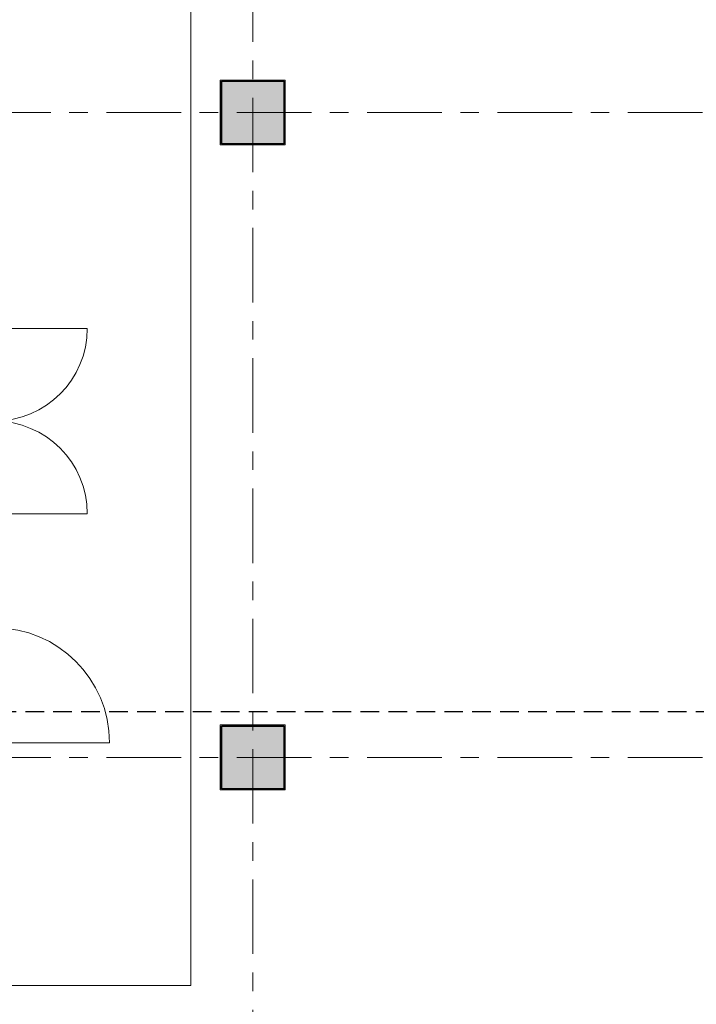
# Model space of a CAD drawing. Extents: x 2820 to 91013, y 1478 to 38178.
# Tile 85 of 182: x 46530 to 52298, y 17222 to 25620. Entities that reach past the tile are written whole.
import ezdxf

# ---------------------------------------------------------------- set-up
doc = ezdxf.new("R2010")
doc.units = 0
doc.header["$LTSCALE"] = 50
doc.linetypes.add('HIDDEN2', pattern=[4.7625, 3.175, -1.5875])
doc.linetypes.add('Onderlegger 2e verdieping$0$stramien', pattern=[22.225, 12.7, -3.175, 3.175, -3.175])
doc.layers.get('0').update_dxf_attribs({"linetype": 'CONTINUOUS'})
doc.layers.add('IWTEKST', color=2, linetype='CONTINUOUS')
for name, color, linetype, lineweight in [('Onderlegger 2e verdieping$0$A-DOOR', 8, 'CONTINUOUS', 25), ('Onderlegger 2e verdieping$0$A-FLOR-OTLN', 8, 'CONTINUOUS', 18), ('Onderlegger 2e verdieping$0$A-GENM', 8, 'CONTINUOUS', 18), ('Onderlegger 2e verdieping$0$S-COLS', 8, 'CONTINUOUS', 18), ('Onderlegger 2e verdieping$0$S-GRID', 8, 'CONTINUOUS', 18)]:
    doc.layers.add(name, color=color, linetype=linetype, lineweight=lineweight)

# ---------------------------------------------------------------- blocks, each defined once
blk = doc.blocks.new('Onderlegger 2e verdieping$0$42_KA leemstuc betonkolomafwerking - Type-V40-Plotview 2e Verdieping - schaal 1 op 100')
at = {"layer": 'Onderlegger 2e verdieping$0$A-GENM'}
h = blk.add_hatch(dxfattribs=at)
h.set_pattern_fill('FP_53', color=256, style=0, pattern_type=2)
h.set_pattern_definition([(0, (-48516.6, -24828.2), (406.4, 101.6), [33.528, -271.272, 33.528, -1896.872]), (0, (-48516.6, -24828.2), (406.4, 101.6), [-338.328, -271.272, 33.528, -576.072, -1016]), (0, (-48516.6, -24828.2), (406.4, 101.6), [-1219.2, 33.528, -271.272, 33.528, -677.672]), (0, (-48516.6, -24828.2), (406.4, 101.6), [-1557.528, -169.672, 33.528, -474.472]), (120, (-48364.2, -24777.4), (-291.18818, 301.15272), [33.528, -271.272, 33.528, -1896.872]), (120, (-48364.2, -24777.4), (-291.18818, 301.15272), [-338.328, -271.272, 33.528, -576.072, -1016]), (120, (-48364.2, -24777.4), (-291.18818, 301.15272), [-1219.2, 33.528, -271.272, 33.528, -677.672]), (120, (-48364.2, -24777.4), (-291.18818, 301.15272), [-1557.528, -169.672, 33.528, -474.472]), (240, (-48313.4, -24574.2), (-115.21182, -402.75272), [33.528, -271.272, 33.528, -1896.872]), (240, (-48313.4, -24574.2), (-115.21182, -402.75272), [-338.328, -271.272, 33.528, -576.072, -1016]), (240, (-48313.4, -24574.2), (-115.21182, -402.75272), [-1219.2, 33.528, -271.272, 33.528, -677.672]), (240, (-48313.4, -24574.2), (-115.21182, -402.75272), [-1557.528, -169.672, 33.528, -474.472])])
h.paths.add_polyline_path([(-277, -277), (277, -277), (277, 277), (-277, 277)], flags=0)
h.paths.add_polyline_path([(-267, -267), (-267, 267), (267, 267), (267, -267)], flags=0)
for p, q in [((277, 277), (-277, 277)), ((-277, 277), (-277, -277)), ((-267, 267), (267, 267)), ((-267, -267), (-267, 267)), ((267, 267), (267, -267)), ((277, -277), (277, 277)), ((-277, -277), (277, -277)), ((267, -267), (-267, -267))]:
    blk.add_line(p, q, dxfattribs=at)
blk = doc.blocks.new('Onderlegger 2e verdieping$0$42_KA leemstuc betonkolomafwerking - Type-V41-Plotview 2e Verdieping - schaal 1 op 100')
at = {"layer": 'Onderlegger 2e verdieping$0$A-GENM'}
h = blk.add_hatch(dxfattribs=at)
h.set_pattern_fill('FP_54', color=256, style=0, pattern_type=2)
h.set_pattern_definition([(0, (-48516.6, -19328.2), (406.4, 101.6), [33.528, -271.272, 33.528, -1896.872]), (0, (-48516.6, -19328.2), (406.4, 101.6), [-338.328, -271.272, 33.528, -576.072, -1016]), (0, (-48516.6, -19328.2), (406.4, 101.6), [-1219.2, 33.528, -271.272, 33.528, -677.672]), (0, (-48516.6, -19328.2), (406.4, 101.6), [-1557.528, -169.672, 33.528, -474.472]), (120, (-48364.2, -19277.4), (-291.18818, 301.15272), [33.528, -271.272, 33.528, -1896.872]), (120, (-48364.2, -19277.4), (-291.18818, 301.15272), [-338.328, -271.272, 33.528, -576.072, -1016]), (120, (-48364.2, -19277.4), (-291.18818, 301.15272), [-1219.2, 33.528, -271.272, 33.528, -677.672]), (120, (-48364.2, -19277.4), (-291.18818, 301.15272), [-1557.528, -169.672, 33.528, -474.472]), (240, (-48313.4, -19074.2), (-115.21182, -402.75272), [33.528, -271.272, 33.528, -1896.872]), (240, (-48313.4, -19074.2), (-115.21182, -402.75272), [-338.328, -271.272, 33.528, -576.072, -1016]), (240, (-48313.4, -19074.2), (-115.21182, -402.75272), [-1219.2, 33.528, -271.272, 33.528, -677.672]), (240, (-48313.4, -19074.2), (-115.21182, -402.75272), [-1557.528, -169.672, 33.528, -474.472])])
h.paths.add_polyline_path([(277, -277), (277, 277), (-277, 277), (-277, -277)], flags=0)
h.paths.add_polyline_path([(267, -267), (-267, -267), (-267, 267), (267, 267)], flags=0)
for p, q in [((277, 277), (-277, 277)), ((-277, 277), (-277, -277)), ((-267, 267), (267, 267)), ((-267, -267), (-267, 267)), ((267, 267), (267, -267)), ((277, -277), (277, 277)), ((-277, -277), (277, -277)), ((267, -267), (-267, -267))]:
    blk.add_line(p, q, dxfattribs=at)
blk = doc.blocks.new('Onderlegger 2e verdieping$0$32_KA_hout_67_114_dubb_deur - H1530-8117995-Plotview 2e Verdieping - schaal 1 op 100')
at = {"layer": 'Onderlegger 2e verdieping$0$A-DOOR', "lineweight": 18}
h = blk.add_hatch(dxfattribs=at)
h.set_pattern_fill('FP_179', color=256, style=0, pattern_type=2)
h.set_pattern_definition([(315, (-22178.2, 46240.6), (91.92388, 91.92388), [])])
h.paths.add_polyline_path([(-814, -75), (-814, -80), (-772, -80), (-772, -35), (-747, -35), (-747, 34), (-814, 34), (-814, -35)], flags=0)
h.paths.add_polyline_path([(783, -35), (808, -35), (808, -80), (850, -80), (850, 34), (783, 34)], flags=0)
for p, q in [((-814, 34), (-747, 34)), ((-814, -80), (-814, 34)), ((-747, 34), (-747, -35)), ((783, 34), (850, 34)), ((783, -35), (783, 34)), ((850, 34), (850, -80)), ((-772, -80), (-814, -80)), ((-772, -75), (-772, -80)), ((808, -80), (808, -75)), ((850, -80), (808, -80))]:
    blk.add_line(p, q, dxfattribs=at)
at = {"layer": 'Onderlegger 2e verdieping$0$A-DOOR'}
for p, q in [((-9.4, -29.3), (30.6, -29.3)), ((-9.4, -34.3), (-9.4, -29.3)), ((4.6, -34.3), (-9.4, -34.3)), ((4.6, -79.3), (4.6, -75)), ((44.6, -79.3), (4.6, -79.3)), ((25.6, -34.3), (9.6, -34.3)), ((18, -74.3), (25.6, -74.3)), ((25.6, -74.3), (25.6, -34.3)), ((30.6, -29.3), (30.6, -35)), ((44.6, -75), (44.6, -79.3))]:
    blk.add_line(p, q, dxfattribs=at)
at = {"layer": 'Onderlegger 2e verdieping$0$A-GENM'}
for p, q in [((-772, -75), (-772, -865)), ((808, -75), (808, -865))]:
    blk.add_line(p, q, dxfattribs=at)
for centre, start, end in [((-772, -75), 270, 0), ((808, -75), 180, 270)]:
    blk.add_arc(centre, 790, start, end, dxfattribs=at)
blk = doc.blocks.new('Onderlegger 2e verdieping$0$32_KA_hout_67-114-enkele_deur - H930-8118354-Plotview 2e Verdieping - schaal 1 op 100')
at = {"layer": 'Onderlegger 2e verdieping$0$A-GENM'}
h = blk.add_hatch(dxfattribs=at)
h.set_pattern_fill('FP_187', color=256, style=0, pattern_type=2)
h.set_pattern_definition([(135, (19943.2, -46240.6), (-91.92388, -91.92388), [])])
h.paths.add_polyline_path([(531.9, -34), (531.9, 80), (489.9, 80), (489.9, 35), (464.9, 35), (464.9, -34), (489.9, -34)], flags=0)
h.paths.add_polyline_path([(-465.1, 35), (-490.1, 35), (-490.1, 80), (-532.1, 80), (-532.1, -34), (-465.1, -34)], flags=0)
at = {"layer": 'Onderlegger 2e verdieping$0$A-DOOR', "lineweight": 18}
for p, q in [((-490.1, 80), (-532.1, 80)), ((-532.1, 80), (-532.1, -34)), ((-490.1, 75), (-490.1, 80)), ((-465.1, -34), (-465.1, 35)), ((464.9, 35), (464.9, -34)), ((531.9, 80), (489.9, 80)), ((489.9, 80), (489.9, 75)), ((531.9, -34), (531.9, 80)), ((-532.1, -34), (-465.1, -34)), ((464.9, -34), (531.9, -34))]:
    blk.add_line(p, q, dxfattribs=at)
at = {"layer": 'Onderlegger 2e verdieping$0$A-GENM'}
blk.add_line((489.9, 75), (489.9, 1055), dxfattribs=at)
blk.add_arc((489.9, 75), 980, 90, 180, dxfattribs=at)
blk = doc.blocks.new('Onderlegger 2e verdieping')
at = {"layer": 'Onderlegger 2e verdieping$0$S-COLS', "lineweight": 5}
for points in [[(48783.6, 24561.2), (48783.6, 25095.2), (48249.6, 25095.2), (48249.6, 24561.2)], [(48783.6, 19061.2), (48783.6, 19595.2), (48249.6, 19595.2), (48249.6, 19061.2)]]:
    blk.add_hatch(color=256, dxfattribs=at).paths.add_polyline_path(points, flags=0)
at = {"layer": 'Onderlegger 2e verdieping$0$A-FLOR-OTLN'}
for p, q in [((47989.6, 17383.2), (47989.6, 29801.2)), ((43006.6, 17383.2), (47989.6, 17383.2))]:
    blk.add_line(p, q, dxfattribs=at)
at = {"layer": 'Onderlegger 2e verdieping$0$S-COLS', "lineweight": 35}
for p, q in [((48783.6, 25095.2), (48249.6, 25095.2)), ((48249.6, 25095.2), (48249.6, 24561.2)), ((48783.6, 24561.2), (48783.6, 25095.2)), ((48249.6, 24561.2), (48783.6, 24561.2)), ((48783.6, 19595.2), (48249.6, 19595.2)), ((48249.6, 19595.2), (48249.6, 19061.2)), ((48783.6, 19061.2), (48783.6, 19595.2)), ((48249.6, 19061.2), (48783.6, 19061.2))]:
    blk.add_line(p, q, dxfattribs=at)
at = {"layer": 'Onderlegger 2e verdieping$0$S-GRID', "linetype": 'Onderlegger 2e verdieping$0$stramien'}
for p, q in [((48516.6, 37178.2), (48516.6, 1478.2)), ((2820.4, 24828.2), (55386.6, 24828.2)), ((2820.4, 19328.2), (55386.6, 19328.2))]:
    blk.add_line(p, q, dxfattribs=at)
at = {"layer": 'Onderlegger 2e verdieping$0$A-DOOR'}
for name, p, rotation in [('Onderlegger 2e verdieping$0$32_KA_hout_67_114_dubb_deur - H1530-8117995-Plotview 2e Verdieping - schaal 1 op 100', (46240.6, 22178.2), 90), ('Onderlegger 2e verdieping$0$32_KA_hout_67-114-enkele_deur - H930-8118354-Plotview 2e Verdieping - schaal 1 op 100', (46240.6, 19943.2), 270)]:
    blk.add_blockref(name, p, dxfattribs=dict(at, rotation=rotation))
at = {"layer": 'Onderlegger 2e verdieping$0$A-GENM'}
for name, p in [('Onderlegger 2e verdieping$0$42_KA leemstuc betonkolomafwerking - Type-V40-Plotview 2e Verdieping - schaal 1 op 100', (48516.6, 24828.2)), ('Onderlegger 2e verdieping$0$42_KA leemstuc betonkolomafwerking - Type-V41-Plotview 2e Verdieping - schaal 1 op 100', (48516.6, 19328.2))]:
    blk.add_blockref(name, p, dxfattribs=at)

msp = doc.modelspace()

# ---------------------------------------------------------------- linework, layer by layer
at = {"layer": 'IWTEKST', "linetype": 'HIDDEN2'}
msp.add_line((4906.6, 19718.2), (91012.9, 19718.2), dxfattribs=at)

# ---------------------------------------------------------------- block references
msp.add_blockref('Onderlegger 2e verdieping', (0, 0))

doc.saveas('drawing.dxf')
